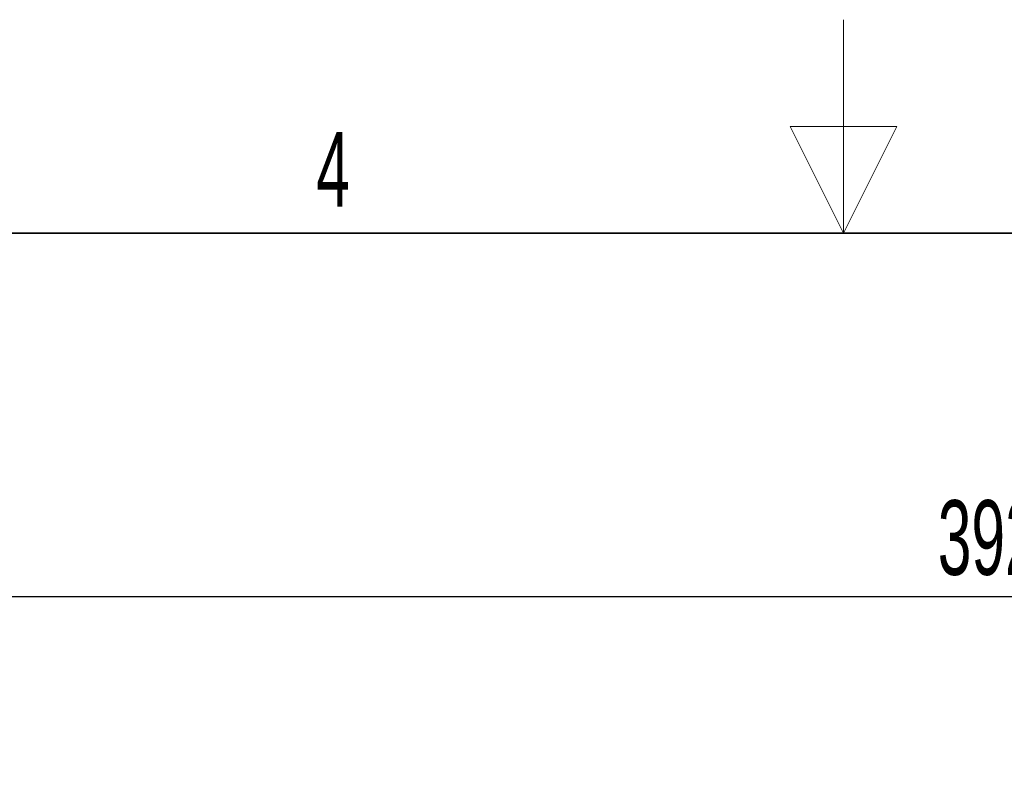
# Paper-space layout 'Blatt5' of a CAD drawing. Header units: millimetres. Extents: x 5 to 418, y 2 to 292.
# Tile 16 of 29: x 178 to 225, y 257 to 292. Entities that reach past the tile are written whole.
import ezdxf

# ---------------------------------------------------------------- set-up
doc = ezdxf.new("R2010")
doc.units = ezdxf.units.MM
doc.layers.add('SLD-0', color=7, linetype='Continuous')
doc.styles.add('SLDTEXTSTYLE0', font='TXT', dxfattribs={"width": 0.605})
doc.dimstyles.new('SLDDIMSTYLE6', dxfattribs={"dimtxt": 3.5, "dimasz": 3.302, "dimexe": 0, "dimexo": 0.0625, "dimgap": 0.875, "dimtad": 1, "dimlfac": 2, "dimrnd": 1e-09, "dimzin": 12, "dimdsep": 46, "dimtxsty": 'SLDTEXTSTYLE0', "dimsah": 1, "dimcen": 0.09, "dimadec": 0, "dimazin": 3, "dimtfac": 1, "dimtofl": 0, "dimtmove": 0, "dimatfit": 3, "dimfxl": 1, "dimfrac": 2, "dimtolj": 1, "dimtzin": 12, "dimarcsym": 0})

# ---------------------------------------------------------------- blocks, each defined once
blk = doc.blocks.new('_D_36')
at = {"layer": 'SLD-0', "color": 7}
for p, q in [((127.43, 162.557), (127.43, 266.477)), ((323.43, 162.557), (323.43, 266.477)), ((127.43, 265.477), (323.43, 265.477))]:
    blk.add_line(p, q, dxfattribs=at)
for points in [[(127.43, 265.477), (130.732, 264.969), (130.732, 265.985)], [(323.43, 265.477), (320.128, 265.985), (320.128, 264.969)]]:
    blk.add_solid(points, dxfattribs=at)
at = {"layer": 'SLD-0', "color": 7, "insert": (221.42, 269.989), "char_height": 3.5, "attachment_point": 1, "style": 'SLDTEXTSTYLE0'}
blk.add_mtext('392', dxfattribs=at)

psp = doc.layouts.new('Blatt5')

# ---------------------------------------------------------------- linework, layer by layer
at = {"layer": 'SLD-0', "color": 7, "linetype": 'Continuous', "lineweight": 18}
for p, q in [((217, 292.5), (217, 282.5)), ((219.5, 287.5), (214.5, 287.5)), ((214.5, 287.5), (217, 282.5)), ((217, 282.5), (219.5, 287.5))]:
    psp.add_line(p, q, dxfattribs=at)
at = {"layer": 'SLD-0', "color": 7, "lineweight": 35}
psp.add_line((408, 282.5), (26, 282.5), dxfattribs=at)

# ---------------------------------------------------------------- texts
at = {"layer": 'SLD-0', "color": 7, "insert": (193.1027, 287.243), "char_height": 3.5, "attachment_point": 2, "style": 'SLDTEXTSTYLE0'}
psp.add_mtext('4', dxfattribs=at)

# ---------------------------------------------------------------- dimensions: what is measured, and where the dimension line sits
at = {"layer": 'SLD-0', "color": 7}
dim = psp.add_linear_dim(base=(323.4299, 265.4774), p1=(127.4299, 162.557), p2=(323.4299, 162.557), dimstyle='SLDDIMSTYLE6', dxfattribs=at)
dim.commit()
dim.dimension.update_dxf_attribs({"geometry": '_D_36', "text_midpoint": (225.4299, 265.4774), "dimtype": 160})

doc.saveas('drawing.dxf')
